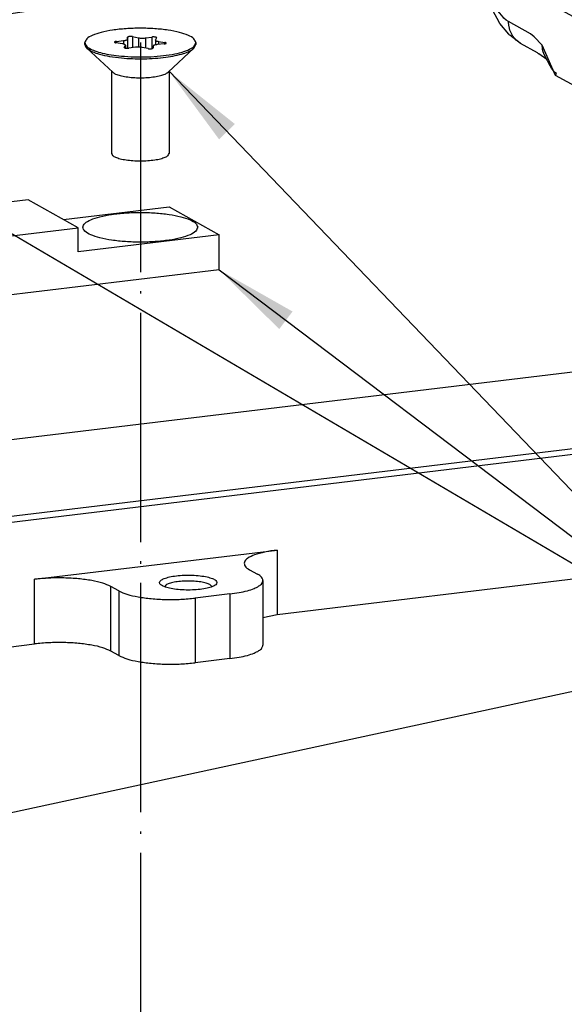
# Model space of a CAD drawing. Header units: inches. Extents: x -399 to 442, y -299 to 295.
# Tile 25 of 134: x -83 to -61, y 104 to 145. Entities that reach past the tile are written whole.
import ezdxf

# ---------------------------------------------------------------- set-up
doc = ezdxf.new("R2010")
doc.units = ezdxf.units.IN
doc.linetypes.add('DOT_CENTER', pattern=[14, 12, -1, 0, -1])
doc.layers.add('1', color=7, linetype='Continuous')
doc.dimstyles.get("Standard").update_dxf_attribs({"dimtxt": 0.18, "dimasz": 0.18, "dimexe": 0.18, "dimexo": 0.0625, "dimgap": 0.09, "dimtad": 0, "dimtih": 1, "dimtoh": 1, "dimdec": 4, "dimzin": 0, "dimdsep": 46, "dimtxsty": 'Standard', "dimcen": 0.09, "dimadec": 0, "dimazin": 0, "dimtfac": 1, "dimtdec": 4, "dimtofl": 0, "dimtmove": 0, "dimatfit": 3, "dimfxl": 1, "dimtolj": 1, "dimtzin": 0, "dimarcsym": 0})

# ---------------------------------------------------------------- blocks, each defined once
blk = doc.blocks.new('N2390-20310_plate__71', base_point=(-318.006, 84.092))
at = {"color": 7, "linetype": 'Continuous'}
for p, q in [((-140.455, 155.305), (-73.139, 163.429)), ((-112.644, 154.663), (-66.316, 160.254)), ((-112.613, 154.354), (-66.21, 159.954)), ((-90.862, 150.459), (-57.338, 154.505)), ((-103.55, 152.309), (-90.862, 153.84)), ((-92.313, 152.808), (-91.89, 152.573)), ((-99.141, 151.698), (-99.563, 151.933)), ((-96.69, 152.005), (-96.739, 151.924)), ((-94.284, 151.927), (-94.383, 152.031)), ((-91.609, 152.245), (-91.609, 148.865)), ((-93.341, 151.542), (-95.154, 151.323)), ((-91.609, 150.317), (-90.862, 150.459)), ((-104.91, 148.764), (-103.55, 148.928)), ((-99.141, 148.318), (-99.563, 148.552)), ((-93.341, 148.161), (-95.154, 147.942))]:
    blk.add_line(p, q, dxfattribs=at)
at = {"color": 1, "linetype": 'Continuous'}
for p, q in [((-90.862, 153.84), (-90.862, 150.459)), ((-103.55, 148.928), (-103.55, 152.309)), ((-99.563, 148.552), (-99.563, 151.933)), ((-99.141, 151.698), (-99.141, 148.318)), ((-93.341, 151.542), (-93.341, 148.161)), ((-95.154, 151.323), (-95.154, 147.942))]:
    blk.add_line(p, q, dxfattribs=at)
at = {"color": 7, "linetype": 'Continuous'}
for points, knots in [([(-90.862, 153.84), (-91.083, 153.809), (-91.485, 153.752), (-92.013, 153.608), (-92.374, 153.448), (-92.62, 153.237), (-92.559, 152.947), (-92.405, 152.86), (-92.313, 152.808)], [0, 0, 0, 0, 0.669426, 1.21922, 1.623071, 1.883635, 2.088999, 2.39368, 2.39368, 2.39368, 2.39368]), ([(-94.016, 152.136), (-94.033, 152.175), (-94.078, 152.279), (-94.285, 152.36), (-94.553, 152.442), (-94.908, 152.496), (-95.307, 152.526), (-95.724, 152.526), (-96.124, 152.496), (-96.476, 152.442), (-96.752, 152.36), (-96.94, 152.279), (-97.044, 152.136), (-96.94, 151.993), (-96.752, 151.911), (-96.476, 151.83), (-96.124, 151.776), (-95.724, 151.746), (-95.307, 151.746), (-94.908, 151.776), (-94.553, 151.83), (-94.285, 151.911), (-94.078, 151.993), (-94.033, 152.097), (-94.016, 152.136)], [0, 0, 0, 0, 0.125121, 0.328982, 0.620777, 0.98488, 1.395712, 1.822656, 2.233487, 2.597591, 2.889385, 3.093247, 3.218367, 3.343487, 3.54735, 3.839144, 4.203247, 4.614079, 5.041023, 5.451855, 5.815957, 6.107753, 6.311614, 6.436735, 6.436735, 6.436735, 6.436735]), ([(-91.609, 152.245), (-91.628, 152.305), (-91.674, 152.452), (-91.81, 152.528), (-91.89, 152.573)], [0, 0, 0, 0, 0.1824828, 0.446517, 0.446517, 0.446517, 0.446517]), ([(-99.563, 151.933), (-99.702, 151.994), (-100.022, 152.136), (-100.596, 152.254), (-101.277, 152.346), (-102.026, 152.386), (-102.793, 152.382), (-103.301, 152.333), (-103.55, 152.309)], [0, 0, 0, 0, 0.454191, 1.047611, 1.748557, 2.514407, 3.296869, 4.046262, 4.046262, 4.046262, 4.046262]), ([(-94.383, 152.031), (-94.449, 152.06), (-94.605, 152.127), (-94.884, 152.177), (-95.213, 152.213), (-95.569, 152.222), (-95.92, 152.206), (-96.236, 152.162), (-96.496, 152.107), (-96.633, 152.035), (-96.69, 152.005)], [0, 0, 0, 0, 0.217105, 0.505829, 0.845959, 1.210949, 1.571561, 1.89902, 2.168226, 2.361834, 2.361834, 2.361834, 2.361834]), ([(-93.341, 151.542), (-93.178, 151.564), (-92.871, 151.606), (-92.449, 151.701), (-92.099, 151.811), (-91.842, 151.937), (-91.654, 152.072), (-91.623, 152.194), (-91.609, 152.245)], [0, 0, 0, 0, 0.494039, 0.930703, 1.297466, 1.586483, 1.798441, 1.953864, 1.953864, 1.953864, 1.953864]), ([(-99.141, 151.698), (-99.002, 151.637), (-98.682, 151.495), (-98.108, 151.377), (-97.428, 151.285), (-96.678, 151.245), (-95.911, 151.25), (-95.403, 151.299), (-95.154, 151.323)], [0, 0, 0, 0, 0.454191, 1.047611, 1.748557, 2.514407, 3.296869, 4.046262, 4.046262, 4.046262, 4.046262]), ([(-99.563, 148.552), (-99.702, 148.614), (-100.022, 148.755), (-100.596, 148.874), (-101.277, 148.966), (-102.026, 149.005), (-102.793, 149.001), (-103.301, 148.952), (-103.55, 148.928)], [0, 0, 0, 0, 0.454191, 1.047611, 1.748557, 2.514407, 3.296869, 4.046262, 4.046262, 4.046262, 4.046262]), ([(-93.341, 148.161), (-93.178, 148.183), (-92.871, 148.225), (-92.449, 148.32), (-92.099, 148.43), (-91.842, 148.557), (-91.654, 148.692), (-91.623, 148.813), (-91.609, 148.865)], [0, 0, 0, 0, 0.494039, 0.930703, 1.297466, 1.586483, 1.798441, 1.953864, 1.953864, 1.953864, 1.953864]), ([(-99.141, 148.318), (-99.002, 148.256), (-98.682, 148.115), (-98.108, 147.996), (-97.428, 147.904), (-96.678, 147.865), (-95.911, 147.869), (-95.403, 147.918), (-95.154, 147.942)], [0, 0, 0, 0, 0.454191, 1.047611, 1.748557, 2.514407, 3.296869, 4.046262, 4.046262, 4.046262, 4.046262])]:
    blk.add_open_spline(points, degree=3, knots=knots, dxfattribs=at)
blk = doc.blocks.new('N2390-20310__72', base_point=(-318.006, 84.092))
blk.add_blockref('N2390-20310_plate__71', (-318.006, 84.092))
blk = doc.blocks.new('N2390-60310__73', base_point=(-318.006, 84.092))
blk.add_blockref('N2390-20310__72', (-318.006, 84.092))
blk = doc.blocks.new('0515-1946_4__74', base_point=(-100.922, 174.191))
at = {"color": 7, "linetype": 'Continuous'}
for p, q in [((-100.922, 180.278), (-100.922, 180.375)), ((-98.962, 180.313), (-99.299, 180.366)), ((-99.274, 180.441), (-98.906, 180.478)), ((-98.869, 180.127), (-98.81, 180.228)), ((-98.806, 180.241), (-98.81, 180.228)), ((-98.806, 180.241), (-98.806, 180.088)), ((-98.699, 180.555), (-98.69, 180.657)), ((-98.426, 180.689), (-98.118, 180.625)), ((-97.759, 180.617), (-97.413, 180.666)), ((-97.237, 180.509), (-97.234, 180.522)), ((-97.237, 180.509), (-97.237, 180.254)), ((-97.174, 180.622), (-97.234, 180.522)), ((-96.77, 180.309), (-97.137, 180.272)), ((-97.081, 180.437), (-96.744, 180.384)), ((-95.228, 180.077), (-95.122, 180.278)), ((-95.122, 180.375), (-95.122, 180.278)), ((-100.816, 180.077), (-99.467, 178.822)), ((-98.284, 180.133), (-98.63, 180.084)), ((-97.617, 180.061), (-97.925, 180.125)), ((-97.344, 180.195), (-97.353, 180.093)), ((-95.228, 180.077), (-96.576, 178.822)), ((-99.522, 178.873), (-99.522, 174.579)), ((-96.522, 178.873), (-96.522, 174.579))]:
    blk.add_line(p, q, dxfattribs=at)
at = {"color": 1, "linetype": 'Continuous'}
for p, q in [((-99.274, 180.441), (-99.274, 180.362)), ((-98.906, 180.478), (-98.906, 180.301)), ((-98.81, 180.228), (-98.81, 180.089)), ((-98.699, 180.555), (-98.699, 180.079)), ((-98.69, 180.657), (-98.69, 180.08)), ((-98.426, 180.689), (-98.426, 180.113)), ((-98.118, 180.625), (-98.118, 180.142)), ((-97.759, 180.617), (-97.759, 180.091)), ((-97.413, 180.666), (-97.413, 180.062)), ((-97.081, 180.437), (-97.081, 180.277)), ((-96.744, 180.384), (-96.744, 180.313)), ((-98.869, 180.127), (-98.869, 180.117))]:
    blk.add_line(p, q, dxfattribs=at)
at = {"color": 7, "linetype": 'Continuous'}
for points, knots in [([(-95.122, 180.375), (-95.149, 180.445), (-95.219, 180.623), (-95.56, 180.778), (-96.005, 180.928), (-96.602, 181.038), (-97.286, 181.11), (-98.022, 181.134), (-98.757, 181.11), (-99.442, 181.038), (-100.038, 180.928), (-100.484, 180.778), (-100.824, 180.623), (-100.894, 180.445), (-100.922, 180.375)], [0, 0, 0, 0, 0.217953, 0.559572, 1.04595, 1.658292, 2.361727, 3.112739, 3.863751, 4.567183, 5.17952, 5.665892, 6.007505, 6.225454, 6.225454, 6.225454, 6.225454]), ([(-100.922, 180.375), (-100.906, 180.321), (-100.869, 180.192), (-100.659, 180.055), (-100.375, 179.927), (-99.988, 179.817), (-99.526, 179.726), (-99.191, 179.689), (-99.013, 179.67)], [0, 0, 0, 0, 0.163177, 0.392513, 0.709188, 1.111544, 1.588347, 2.123069, 2.123069, 2.123069, 2.123069]), ([(-100.922, 180.278), (-100.916, 180.243), (-100.902, 180.165), (-100.846, 180.108), (-100.816, 180.077)], [0, 0, 0, 0, 0.1049252, 0.2323251, 0.2323251, 0.2323251, 0.2323251]), ([(-99.274, 180.441), (-99.291, 180.439), (-99.321, 180.435), (-99.354, 180.425), (-99.381, 180.409), (-99.369, 180.384), (-99.338, 180.375), (-99.314, 180.369), (-99.299, 180.366)], [0, 0, 0, 0, 0.0515041, 0.0895112, 0.1114899, 0.1279974, 0.1583825, 0.2041429, 0.2041429, 0.2041429, 0.2041429]), ([(-99.013, 179.67), (-98.788, 179.653), (-98.332, 179.619), (-97.65, 179.624), (-96.988, 179.666), (-96.387, 179.747), (-95.871, 179.859), (-95.489, 180.002), (-95.2, 180.152), (-95.144, 180.311), (-95.122, 180.375)], [0, 0, 0, 0, 0.677375, 1.371617, 2.045638, 2.66377, 3.194464, 3.613578, 3.91038, 4.107189, 4.107189, 4.107189, 4.107189]), ([(-98.806, 180.241), (-98.809, 180.249), (-98.816, 180.268), (-98.853, 180.285), (-98.901, 180.302), (-98.94, 180.309), (-98.962, 180.313)], [0, 0, 0, 0, 0.023814, 0.0607726, 0.1132947, 0.1795342, 0.1795342, 0.1795342, 0.1795342]), ([(-98.906, 180.478), (-98.878, 180.482), (-98.828, 180.488), (-98.765, 180.505), (-98.717, 180.523), (-98.704, 180.546), (-98.699, 180.555)], [0, 0, 0, 0, 0.0836208, 0.1515084, 0.1995008, 0.22866, 0.22866, 0.22866, 0.22866]), ([(-98.426, 180.689), (-98.444, 180.692), (-98.481, 180.697), (-98.538, 180.699), (-98.594, 180.696), (-98.64, 180.686), (-98.676, 180.678), (-98.686, 180.662), (-98.69, 180.657)], [0, 0, 0, 0, 0.0533674, 0.1128824, 0.1710442, 0.2205812, 0.2558285, 0.2754143, 0.2754143, 0.2754143, 0.2754143]), ([(-98.118, 180.625), (-98.091, 180.62), (-98.033, 180.61), (-97.942, 180.606), (-97.85, 180.607), (-97.789, 180.613), (-97.759, 180.617)], [0, 0, 0, 0, 0.0832192, 0.1760624, 0.2711723, 0.3609524, 0.3609524, 0.3609524, 0.3609524]), ([(-97.174, 180.622), (-97.174, 180.628), (-97.174, 180.644), (-97.206, 180.655), (-97.244, 180.665), (-97.298, 180.671), (-97.355, 180.672), (-97.394, 180.668), (-97.413, 180.666)], [0, 0, 0, 0, 0.0156288, 0.0431686, 0.0865178, 0.1414596, 0.2012876, 0.2584487, 0.2584487, 0.2584487, 0.2584487]), ([(-97.137, 180.272), (-97.165, 180.268), (-97.215, 180.262), (-97.278, 180.244), (-97.327, 180.227), (-97.339, 180.204), (-97.344, 180.195)], [0, 0, 0, 0, 0.0836208, 0.1515084, 0.1995008, 0.22866, 0.22866, 0.22866, 0.22866]), ([(-97.237, 180.509), (-97.234, 180.501), (-97.227, 180.482), (-97.19, 180.465), (-97.142, 180.448), (-97.103, 180.441), (-97.081, 180.437)], [0, 0, 0, 0, 0.0238142, 0.0607729, 0.1132939, 0.1795312, 0.1795312, 0.1795312, 0.1795312]), ([(-96.77, 180.309), (-96.752, 180.311), (-96.722, 180.315), (-96.689, 180.325), (-96.662, 180.341), (-96.674, 180.366), (-96.705, 180.375), (-96.729, 180.381), (-96.744, 180.384)], [0, 0, 0, 0, 0.0515041, 0.0895112, 0.1114899, 0.1279974, 0.1583825, 0.2041429, 0.2041429, 0.2041429, 0.2041429]), ([(-100.816, 180.077), (-100.73, 180.018), (-100.527, 179.878), (-100.116, 179.753), (-99.602, 179.638), (-99.219, 179.596), (-99.013, 179.573)], [0, 0, 0, 0, 0.308897, 0.737547, 1.27348, 1.892294, 1.892294, 1.892294, 1.892294]), ([(-99.013, 179.573), (-98.821, 179.558), (-98.43, 179.528), (-97.841, 179.524), (-97.26, 179.549), (-96.711, 179.603), (-96.216, 179.684), (-95.799, 179.791), (-95.465, 179.906), (-95.299, 180.026), (-95.228, 180.077)], [0, 0, 0, 0, 0.579814, 1.175927, 1.764826, 2.323369, 2.830011, 3.266143, 3.617822, 3.879028, 3.879028, 3.879028, 3.879028]), ([(-98.869, 180.127), (-98.869, 180.122), (-98.869, 180.106), (-98.837, 180.095), (-98.799, 180.085), (-98.745, 180.079), (-98.688, 180.078), (-98.649, 180.082), (-98.63, 180.084)], [0, 0, 0, 0, 0.0156288, 0.0431686, 0.0865178, 0.1414596, 0.2012876, 0.2584487, 0.2584487, 0.2584487, 0.2584487]), ([(-97.925, 180.125), (-97.952, 180.13), (-98.01, 180.14), (-98.101, 180.144), (-98.193, 180.143), (-98.255, 180.137), (-98.284, 180.133)], [0, 0, 0, 0, 0.0832192, 0.1760624, 0.2711723, 0.3609524, 0.3609524, 0.3609524, 0.3609524]), ([(-97.617, 180.061), (-97.6, 180.058), (-97.562, 180.052), (-97.505, 180.051), (-97.449, 180.054), (-97.403, 180.064), (-97.367, 180.072), (-97.357, 180.088), (-97.353, 180.093)], [0, 0, 0, 0, 0.0533674, 0.1128824, 0.1710442, 0.2205812, 0.2558285, 0.2754143, 0.2754143, 0.2754143, 0.2754143]), ([(-99.467, 178.822), (-99.417, 178.789), (-99.298, 178.709), (-99.056, 178.641), (-98.753, 178.582), (-98.399, 178.546), (-98.022, 178.534), (-97.644, 178.546), (-97.291, 178.582), (-96.988, 178.641), (-96.745, 178.708), (-96.626, 178.789), (-96.576, 178.822)], [0, 0, 0, 0, 0.177848, 0.429411, 0.744879, 1.106495, 1.4922, 1.877906, 2.239527, 2.555003, 2.806575, 2.984433, 2.984433, 2.984433, 2.984433]), ([(-99.522, 174.579), (-99.507, 174.543), (-99.471, 174.451), (-99.295, 174.371), (-99.064, 174.293), (-98.756, 174.236), (-98.402, 174.199), (-98.022, 174.187), (-97.641, 174.199), (-97.287, 174.236), (-96.979, 174.293), (-96.748, 174.371), (-96.572, 174.451), (-96.536, 174.543), (-96.522, 174.579)], [0, 0, 0, 0, 0.112732, 0.289427, 0.540998, 0.857723, 1.221567, 1.61002, 1.998475, 2.362321, 2.67905, 2.930626, 3.107327, 3.220062, 3.220062, 3.220062, 3.220062])]:
    blk.add_open_spline(points, degree=3, knots=knots, dxfattribs=at)
at = {"layer": '1', "color": 1, "linetype": 'DOT_CENTER'}
blk.add_line((-98.022, 180.373), (-98.022, -67.771), dxfattribs=at)
blk = doc.blocks.new('N2390-20311_2__76', base_point=(-114.884, 166.276))
at = {"color": 7, "linetype": 'Continuous'}
for p, q in [((-103.89, 172.148), (-107.516, 171.711)), ((-101.27, 170.694), (-103.89, 172.148)), ((-107.516, 170.455), (-107.516, 171.711)), ((-107.516, 171.711), (-104.895, 170.257)), ((-102.032, 171.117), (-96.522, 171.782)), ((-96.522, 171.782), (-93.902, 170.328)), ((-114.884, 169.566), (-107.516, 170.455)), ((-107.516, 170.455), (-104.895, 169.001)), ((-104.895, 170.257), (-101.27, 170.694)), ((-101.27, 169.438), (-101.27, 170.694)), ((-104.895, 169.001), (-104.895, 170.257)), ((-93.902, 170.328), (-101.27, 169.438)), ((-93.902, 168.492), (-93.902, 170.328)), ((-114.884, 167.731), (-114.884, 169.566)), ((-112.264, 168.112), (-114.884, 169.566)), ((-104.895, 169.001), (-112.264, 168.112)), ((-93.902, 168.492), (-112.264, 166.276)), ((-112.264, 166.276), (-112.264, 168.112)), ((-112.264, 166.276), (-114.884, 167.731))]:
    blk.add_line(p, q, dxfattribs=at)
for points in [[(-95.022, 170.716), (-95.05, 170.788), (-95.122, 170.973), (-95.475, 171.132), (-95.936, 171.288), (-96.553, 171.402), (-97.261, 171.476), (-98.022, 171.501), (-98.782, 171.476), (-99.492, 171.402), (-100.104, 171.288), (-100.578, 171.132), (-100.9, 170.973), (-101.069, 170.716), (-100.9, 170.459), (-100.578, 170.299), (-100.104, 170.143), (-99.492, 170.03), (-98.782, 169.956), (-98.022, 169.931), (-97.261, 169.956), (-96.553, 170.03), (-95.936, 170.143), (-95.475, 170.299), (-95.122, 170.459), (-95.05, 170.644), (-95.022, 170.716)], [(-107.764, 169.178), (-107.792, 169.25), (-107.865, 169.435), (-108.217, 169.594), (-108.679, 169.75), (-109.295, 169.864), (-110.003, 169.938), (-110.764, 169.963), (-111.525, 169.938), (-112.234, 169.864), (-112.846, 169.75), (-113.321, 169.594), (-113.643, 169.435), (-113.812, 169.178), (-113.643, 168.921), (-113.321, 168.761), (-112.846, 168.605), (-112.234, 168.492), (-111.525, 168.418), (-110.764, 168.393), (-110.003, 168.418), (-109.295, 168.492), (-108.679, 168.605), (-108.217, 168.761), (-107.865, 168.921), (-107.792, 169.106), (-107.764, 169.178)]]:
    blk.add_open_spline(points, degree=3, knots=[0, 0, 0, 0, 0.225467, 0.578863, 1.08201, 1.715464, 2.443153, 3.220061, 3.996968, 4.724657, 5.358112, 5.861258, 6.214655, 6.440122, 6.665588, 7.018985, 7.522131, 8.155586, 8.883275, 9.660182, 10.43709, 11.164779, 11.798233, 12.30138, 12.654776, 12.880243, 12.880243, 12.880243, 12.880243], dxfattribs=at)
blk = doc.blocks.new('N2390-20306_4__94', base_point=(-85.879, 176.787))
at = {"color": 7, "linetype": 'Continuous'}
for p, q in [((-80.139, 217.523), (-82.812, 217.2)), ((-79.6, 217.402), (-79.008, 217.074)), ((-82.838, 217.194), (-82.812, 217.2)), ((-81.682, 216.751), (-82.273, 217.079)), ((-79.008, 217.074), (-81.682, 216.751)), ((-77.698, 213.352), (-79.008, 217.074)), ((-81.682, 216.751), (-80.371, 213.03)), ((-77.698, 213.352), (-80.371, 213.03)), ((-77.698, 210.744), (-77.698, 213.352)), ((-80.371, 213.03), (-80.371, 210.422)), ((-77.698, 210.858), (-75.669, 211.103)), ((-77.698, 210.744), (-75.772, 210.977)), ((-75.772, 210.977), (-75.627, 211.08)), ((-75.772, 210.977), (-75.772, 202.428)), ((-75.627, 211.08), (-75.669, 211.103)), ((-75.627, 202.531), (-75.627, 211.08)), ((-82.95, 209.884), (-82.738, 210.25)), ((-82.738, 210.25), (-80.541, 210.515)), ((-82.696, 210.227), (-82.738, 210.25)), ((-82.297, 210.189), (-82.696, 210.227)), ((-82.696, 201.678), (-82.696, 210.227)), ((-82.297, 210.189), (-80.371, 210.422)), ((-82.297, 201.641), (-82.297, 210.189)), ((-80.541, 210.515), (-80.371, 210.422)), ((-82.95, 207.759), (-82.95, 209.884)), ((-84.175, 207.993), (-84.175, 208.208)), ((-85.879, 207.54), (-85.879, 206.274)), ((-85.013, 207.892), (-84.175, 207.993)), ((-84.175, 207.993), (-82.988, 207.334)), ((-85.739, 207.376), (-83.795, 206.297)), ((-85.876, 206.251), (-85.879, 206.274)), ((-85.844, 206.039), (-85.876, 206.251)), ((-85.787, 205.698), (-85.844, 206.039)), ((-85.608, 203.519), (-85.787, 205.698)), ((-84.937, 200.909), (-85.608, 203.519)), ((-84.285, 199.569), (-84.937, 200.909)), ((-83.871, 198.742), (-84.285, 199.569)), ((-74.78, 199.473), (-74.896, 199.627)), ((-74.345, 199.147), (-74.095, 198.907)), ((-82.581, 197.353), (-83.871, 198.742)), ((-82.416, 197.208), (-82.581, 197.353)), ((-82.431, 197.203), (-82.377, 197.169)), ((-82.377, 197.169), (-82.416, 197.208)), ((-81.915, 196.913), (-82.377, 197.169)), ((-81.831, 196.868), (-81.915, 196.913)), ((-81.32, 196.582), (-81.831, 196.868)), ((-81.346, 196.594), (-81.289, 196.537)), ((-81.308, 196.573), (-81.346, 196.594)), ((-81.288, 196.564), (-81.308, 196.573)), ((-81.289, 196.537), (-81.151, 196.415)), ((-81.151, 196.415), (-80.913, 195.902)), ((-80.913, 195.902), (-80.773, 195.594)), ((-80.773, 195.594), (-80.482, 194.39)), ((-80.482, 194.39), (-80.384, 193.24)), ((-72.462, 193.69), (-72.474, 194.13)), ((-72.61, 193.681), (-72.62, 194.065)), ((-80.384, 193.24), (-80.383, 193.06)), ((-80.383, 193.06), (-80.379, 192.317)), ((-79.526, 186.724), (-79.526, 192.675)), ((-79.128, 186.687), (-79.128, 192.637)), ((-80.379, 192.317), (-80.383, 191.529)), ((-80.383, 191.529), (-80.38, 190.615)), ((-80.38, 190.615), (-80.379, 190.544)), ((-80.379, 190.544), (-80.37, 190.124)), ((-80.37, 190.124), (-80.37, 187.056)), ((-80.37, 187.056), (-80.379, 186.846)), ((-80.38, 186.779), (-80.383, 185.815)), ((-80.379, 186.846), (-80.38, 186.779)), ((-80.376, 185.883), (-80.383, 185.815)), ((-80.374, 185.672), (-80.383, 185.815)), ((-80.383, 185.815), (-80.38, 185.806)), ((-80.368, 185.605), (-80.374, 185.672)), ((-80.347, 185.04), (-80.368, 185.605)), ((-80.248, 184.24), (-80.347, 185.04)), ((-80.085, 183.458), (-80.248, 184.24)), ((-71.019, 184.181), (-66.263, 181.541)), ((-79.86, 182.713), (-80.085, 183.458)), ((-72.934, 180.361), (-78.343, 183.363)), ((-72.788, 180.753), (-78.071, 183.686)), ((-74.914, 182.735), (-74.743, 182.857)), ((-74.743, 182.857), (-74.628, 182.915)), ((-74.628, 182.915), (-74.569, 182.94)), ((-74.569, 182.94), (-74.347, 183.021)), ((-74.347, 183.021), (-74.2, 183.064)), ((-74.2, 183.064), (-74.001, 183.114)), ((-74.001, 183.114), (-73.762, 183.163)), ((-73.762, 183.163), (-73.66, 183.181)), ((-73.66, 183.181), (-73.287, 183.235)), ((-69.131, 182.766), (-69.3, 182.859)), ((-79.575, 182.017), (-79.86, 182.713)), ((-75.019, 182.543), (-74.989, 182.642)), ((-75.014, 182.486), (-75.019, 182.543)), ((-74.985, 182.414), (-75.014, 182.486)), ((-74.989, 182.642), (-74.97, 182.672)), ((-74.924, 182.337), (-74.985, 182.414)), ((-74.97, 182.672), (-74.914, 182.735)), ((-74.891, 182.306), (-74.924, 182.337)), ((-74.738, 182.203), (-74.891, 182.306)), ((-79.367, 181.633), (-79.575, 182.017)), ((-74.738, 182.203), (-74.569, 182.109)), ((-74.362, 182.013), (-74.569, 182.109)), ((-74.292, 181.986), (-74.362, 182.013)), ((-74.102, 181.924), (-74.292, 181.986)), ((-73.91, 181.873), (-74.102, 181.924)), ((-73.743, 181.835), (-73.91, 181.873)), ((-73.431, 181.778), (-73.743, 181.835)), ((-73.331, 181.762), (-73.431, 181.778)), ((-79.217, 181.38), (-79.367, 181.633)), ((-78.759, 180.808), (-79.217, 181.38)), ((-73.108, 181.733), (-73.331, 181.762)), ((-72.637, 181.688), (-73.108, 181.733)), ((-66.263, 181.541), (-72.788, 180.753)), ((-72.393, 181.674), (-72.637, 181.688)), ((-72.277, 181.669), (-72.393, 181.674)), ((-71.897, 181.661), (-72.277, 181.669)), ((-71.675, 181.662), (-71.897, 181.661)), ((-71.399, 181.67), (-71.675, 181.662)), ((-71.1, 181.686), (-71.399, 181.67)), ((-70.981, 181.694), (-71.1, 181.686)), ((-70.582, 181.734), (-70.981, 181.694)), ((-70.832, 181.302), (-70.833, 181.301)), ((-69.317, 181.299), (-69.336, 181.319)), ((-66.263, 181.541), (-65.864, 181.214)), ((-78.733, 180.785), (-78.759, 180.808)), ((-78.706, 180.76), (-78.733, 180.785)), ((-78.169, 180.349), (-78.706, 180.76)), ((-65.864, 181.214), (-72.934, 180.361)), ((-72.934, 180.361), (-72.788, 180.753)), ((-65.864, 177.64), (-65.864, 181.214)), ((-78.15, 180.334), (-78.368, 180.496)), ((-78.15, 180.334), (-78.169, 180.349)), ((-77.248, 179.836), (-78.15, 180.334)), ((-78.118, 180.316), (-78.15, 180.334)), ((-76.996, 180.065), (-77.008, 180.236)), ((-72.934, 176.787), (-72.934, 180.361)), ((-77.197, 179.795), (-77.248, 179.836)), ((-77.181, 179.783), (-77.197, 179.795)), ((-76.767, 179.495), (-77.181, 179.783)), ((-76.989, 180.022), (-76.996, 180.065)), ((-76.958, 179.893), (-76.989, 180.022)), ((-76.929, 179.808), (-76.958, 179.893)), ((-76.85, 179.646), (-76.929, 179.808)), ((-76.588, 179.168), (-76.85, 179.646)), ((-76.522, 179.045), (-76.588, 179.168)), ((-76.423, 178.891), (-76.522, 179.045)), ((-76.362, 178.822), (-76.423, 178.891)), ((-76.313, 178.79), (-76.362, 178.822)), ((-76.315, 178.663), (-76.266, 178.78)), ((-76.266, 178.78), (-76.313, 178.79)), ((-72.934, 176.787), (-76.315, 178.663)), ((-72.934, 176.787), (-65.864, 177.64))]:
    blk.add_line(p, q, dxfattribs=at)
at = {"color": 1, "linetype": 'Continuous'}
for p, q in [((-82.273, 217.079), (-79.6, 217.402)), ((-85.739, 206.11), (-85.739, 207.376)), ((-85.868, 206.227), (-85.739, 206.11)), ((-83.387, 206.346), (-83.795, 206.297)), ((-82.297, 201.641), (-75.772, 202.428)), ((-75.772, 202.428), (-75.627, 202.531)), ((-82.297, 201.641), (-82.696, 201.678)), ((-74.715, 199.427), (-81.241, 198.639)), ((-82.992, 198.307), (-81.935, 197.721)), ((-81.241, 198.639), (-81.513, 198.317)), ((-82.969, 198.046), (-82.896, 197.785)), ((-82.896, 197.785), (-82.852, 197.685)), ((-82.852, 197.685), (-82.77, 197.54)), ((-82.77, 197.54), (-82.704, 197.45)), ((-82.704, 197.45), (-82.595, 197.332)), ((-82.595, 197.332), (-82.508, 197.257)), ((-82.508, 197.257), (-82.431, 197.203)), ((-81.698, 197.551), (-81.935, 197.721)), ((-81.935, 197.721), (-81.919, 197.498)), ((-81.919, 197.498), (-81.913, 197.46)), ((-81.913, 197.46), (-81.866, 197.274)), ((-81.866, 197.274), (-81.84, 197.199)), ((-81.465, 197.308), (-81.698, 197.551)), ((-81.349, 197.156), (-81.465, 197.308)), ((-81.84, 197.199), (-81.734, 196.987)), ((-81.734, 196.987), (-81.714, 196.955)), ((-81.714, 196.955), (-81.537, 196.744)), ((-81.287, 197.065), (-81.349, 197.156)), ((-81.236, 196.987), (-81.287, 197.065)), ((-81.127, 196.802), (-81.236, 196.987)), ((-80.922, 196.387), (-81.127, 196.802)), ((-80.738, 195.92), (-80.922, 196.387)), ((-80.58, 195.414), (-80.738, 195.92)), ((-80.449, 194.871), (-80.58, 195.414)), ((-80.394, 194.591), (-80.449, 194.871)), ((-80.373, 194.468), (-80.394, 194.591)), ((-80.348, 194.306), (-80.373, 194.468)), ((-80.281, 193.734), (-80.348, 194.306)), ((-80.254, 193.324), (-80.281, 193.734)), ((-80.245, 192.919), (-80.254, 193.324)), ((-74.365, 193.212), (-79.128, 192.637)), ((-80.383, 193.06), (-80.375, 193.038)), ((-80.375, 193.038), (-80.338, 192.985)), ((-80.338, 192.985), (-80.327, 192.975)), ((-80.327, 192.975), (-80.245, 192.919)), ((-80.245, 192.919), (-80.245, 192.153)), ((-79.526, 192.675), (-79.128, 192.637)), ((-80.245, 192.153), (-80.245, 191.388)), ((-80.383, 191.529), (-80.376, 191.596)), ((-80.374, 191.505), (-80.383, 191.529)), ((-80.338, 191.455), (-80.374, 191.505)), ((-80.327, 191.445), (-80.338, 191.455)), ((-80.245, 191.388), (-80.327, 191.445)), ((-80.245, 191.388), (-80.245, 190.984)), ((-80.245, 190.984), (-80.245, 185.674)), ((-73.414, 187.376), (-79.128, 186.687)), ((-79.526, 186.724), (-79.128, 186.687)), ((-80.38, 185.806), (-80.375, 185.793)), ((-80.375, 185.793), (-80.327, 185.731)), ((-80.327, 185.731), (-80.245, 185.674)), ((-80.24, 185.388), (-80.245, 185.674)), ((-80.224, 185.098), (-80.24, 185.388)), ((-80.216, 184.999), (-80.224, 185.098)), ((-80.169, 184.562), (-80.216, 184.999)), ((-80.132, 184.319), (-80.169, 184.562)), ((-80.08, 184.032), (-80.132, 184.319)), ((-79.996, 183.659), (-80.08, 184.032)), ((-73.076, 184.288), (-78.071, 183.686)), ((-79.96, 183.523), (-79.996, 183.659)), ((-79.812, 183.044), (-79.96, 183.523)), ((-78.071, 183.686), (-78.343, 183.363)), ((-79.639, 182.608), (-79.812, 183.044)), ((-73.287, 183.235), (-73.287, 181.786)), ((-69.3, 182.859), (-69.3, 182.031)), ((-79.588, 182.499), (-79.639, 182.608)), ((-79.444, 182.226), (-79.588, 182.499)), ((-69.131, 182.113), (-69.131, 182.766)), ((-79.332, 182.044), (-79.444, 182.226)), ((-79.234, 181.907), (-79.332, 182.044)), ((-79.054, 181.698), (-79.234, 181.907)), ((-73.287, 181.786), (-73.287, 181.756)), ((-79.013, 181.658), (-79.054, 181.698)), ((-78.89, 181.553), (-79.013, 181.658)), ((-78.766, 181.473), (-78.89, 181.553)), ((-78.749, 181.25), (-78.766, 181.473)), ((-77.615, 180.834), (-78.766, 181.473)), ((-78.743, 181.212), (-78.749, 181.25)), ((-78.697, 181.026), (-78.743, 181.212)), ((-78.682, 180.983), (-78.697, 181.026)), ((-78.67, 180.951), (-78.682, 180.983)), ((-78.565, 180.738), (-78.67, 180.951)), ((-78.544, 180.706), (-78.565, 180.738)), ((-77.423, 180.679), (-77.615, 180.834)), ((-78.368, 180.496), (-78.544, 180.706)), ((-77.008, 180.236), (-77.423, 180.679)), ((-76.315, 178.663), (-77.008, 180.236))]:
    blk.add_line(p, q, dxfattribs=at)
at = {"color": 7, "linetype": 'Continuous'}
for points, knots in [([(-79.6, 217.402), (-79.689, 217.445), (-79.859, 217.528), (-80.048, 217.525), (-80.139, 217.523)], [0, 0, 0, 0, 0.292438, 0.559621, 0.559621, 0.559621, 0.559621]), ([(-82.273, 217.079), (-82.362, 217.123), (-82.533, 217.206), (-82.722, 217.202), (-82.812, 217.2)], [0, 0, 0, 0, 0.2924375, 0.5596201, 0.5596201, 0.5596201, 0.5596201]), ([(-85.013, 207.892), (-85.133, 207.875), (-85.349, 207.845), (-85.614, 207.763), (-85.818, 207.681), (-85.863, 207.579), (-85.879, 207.54)], [0, 0, 0, 0, 0.360116, 0.6484742, 0.8499984, 0.9740685, 0.9740685, 0.9740685, 0.9740685]), ([(-85.879, 207.54), (-85.87, 207.51), (-85.847, 207.437), (-85.779, 207.398), (-85.739, 207.376)], [0, 0, 0, 0, 0.0912425, 0.2232617, 0.2232617, 0.2232617, 0.2232617]), ([(-83.795, 206.297), (-83.722, 206.268), (-83.579, 206.21), (-83.342, 206.317), (-83.172, 206.548), (-83.045, 206.877), (-82.964, 207.293), (-82.955, 207.598), (-82.95, 207.759)], [0, 0, 0, 0, 0.225717, 0.444651, 0.717926, 1.070093, 1.497575, 1.982445, 1.982445, 1.982445, 1.982445]), ([(-85.879, 206.274), (-85.879, 206.266), (-85.878, 206.25), (-85.872, 206.235), (-85.868, 206.227)], [0, 0, 0, 0, 0.02386411, 0.04891923, 0.04891923, 0.04891923, 0.04891923]), ([(-75.772, 202.428), (-75.765, 202.213), (-75.75, 201.781), (-75.643, 201.151), (-75.482, 200.565), (-75.268, 200.067), (-75.03, 199.668), (-74.811, 199.5), (-74.715, 199.427)], [0, 0, 0, 0, 0.645986, 1.295609, 1.912228, 2.462791, 2.922544, 3.282491, 3.282491, 3.282491, 3.282491]), ([(-75.627, 202.531), (-75.622, 202.351), (-75.613, 201.988), (-75.544, 201.448), (-75.437, 200.925), (-75.291, 200.438), (-75.12, 200.001), (-74.968, 199.747), (-74.896, 199.627)], [0, 0, 0, 0, 0.54074, 1.089625, 1.629108, 2.142192, 2.613516, 3.030617, 3.030617, 3.030617, 3.030617]), ([(-82.696, 201.678), (-82.688, 201.437), (-82.672, 200.953), (-82.552, 200.248), (-82.372, 199.591), (-82.132, 199.034), (-81.865, 198.586), (-81.62, 198.399), (-81.513, 198.317)], [0, 0, 0, 0, 0.723504, 1.451082, 2.141695, 2.758326, 3.273249, 3.676389, 3.676389, 3.676389, 3.676389]), ([(-82.297, 201.641), (-82.29, 201.425), (-82.276, 200.993), (-82.168, 200.363), (-82.008, 199.777), (-81.794, 199.28), (-81.556, 198.88), (-81.337, 198.713), (-81.241, 198.639)], [0, 0, 0, 0, 0.645986, 1.295609, 1.912228, 2.462791, 2.922544, 3.282491, 3.282491, 3.282491, 3.282491]), ([(-74.345, 199.147), (-74.405, 199.202), (-74.519, 199.307), (-74.652, 199.388), (-74.715, 199.427)], [0, 0, 0, 0, 0.2430908, 0.4653509, 0.4653509, 0.4653509, 0.4653509]), ([(-72.62, 194.065), (-72.649, 194.414), (-72.705, 195.109), (-72.899, 196.12), (-73.163, 197.066), (-73.497, 197.903), (-73.87, 198.61), (-74.196, 198.979), (-74.345, 199.147)], [0, 0, 0, 0, 1.050033, 2.090126, 3.082381, 3.99227, 4.79175, 5.463602, 5.463602, 5.463602, 5.463602]), ([(-72.474, 194.13), (-72.501, 194.458), (-72.554, 195.111), (-72.736, 196.061), (-72.984, 196.951), (-73.298, 197.737), (-73.649, 198.402), (-73.955, 198.749), (-74.095, 198.907)], [0, 0, 0, 0, 0.987031, 1.964718, 2.897437, 3.752731, 4.504242, 5.135782, 5.135782, 5.135782, 5.135782]), ([(-79.526, 192.675), (-79.534, 192.977), (-79.549, 193.587), (-79.666, 194.493), (-79.845, 195.371), (-80.088, 196.19), (-80.382, 196.919), (-80.721, 197.526), (-81.08, 198.012), (-81.378, 198.222), (-81.513, 198.317)], [0, 0, 0, 0, 0.907668, 1.82901, 2.734568, 3.595814, 4.386964, 5.087098, 5.6831, 6.174585, 6.174585, 6.174585, 6.174585]), ([(-79.128, 192.637), (-79.136, 192.959), (-79.152, 193.608), (-79.276, 194.571), (-79.467, 195.506), (-79.725, 196.376), (-80.038, 197.152), (-80.399, 197.799), (-80.781, 198.315), (-81.098, 198.538), (-81.241, 198.639)], [0, 0, 0, 0, 0.965604, 1.945755, 2.909115, 3.825334, 4.666983, 5.411807, 6.045851, 6.568707, 6.568707, 6.568707, 6.568707]), ([(-79.526, 186.724), (-79.518, 186.483), (-79.502, 185.999), (-79.382, 185.294), (-79.202, 184.637), (-78.962, 184.08), (-78.696, 183.632), (-78.451, 183.445), (-78.343, 183.363)], [0, 0, 0, 0, 0.723504, 1.451082, 2.141695, 2.758326, 3.273249, 3.676389, 3.676389, 3.676389, 3.676389]), ([(-79.128, 186.687), (-79.121, 186.471), (-79.106, 186.039), (-78.999, 185.409), (-78.838, 184.823), (-78.624, 184.326), (-78.386, 183.926), (-78.167, 183.759), (-78.071, 183.686)], [0, 0, 0, 0, 0.645986, 1.295609, 1.912228, 2.462791, 2.922544, 3.282491, 3.282491, 3.282491, 3.282491]), ([(-69.3, 182.859), (-69.439, 182.921), (-69.759, 183.062), (-70.333, 183.181), (-71.014, 183.273), (-71.763, 183.312), (-72.53, 183.308), (-73.038, 183.259), (-73.287, 183.235)], [0, 0, 0, 0, 0.454191, 1.047611, 1.748557, 2.514407, 3.296869, 4.046262, 4.046262, 4.046262, 4.046262]), ([(-70.582, 181.734), (-70.362, 181.765), (-69.96, 181.822), (-69.431, 181.965), (-69.07, 182.126), (-68.825, 182.337), (-68.885, 182.627), (-69.039, 182.714), (-69.131, 182.766)], [0, 0, 0, 0, 0.669426, 1.21922, 1.623071, 1.883635, 2.088999, 2.39368, 2.39368, 2.39368, 2.39368]), ([(-69.1, 181.452), (-69.114, 181.48), (-69.151, 181.556), (-69.311, 181.61), (-69.516, 181.665), (-69.783, 181.697), (-70.075, 181.709), (-70.368, 181.697), (-70.632, 181.665), (-70.845, 181.61), (-70.988, 181.556), (-71.073, 181.452), (-70.988, 181.348), (-70.845, 181.294), (-70.632, 181.239), (-70.368, 181.208), (-70.075, 181.196), (-69.783, 181.208), (-69.516, 181.239), (-69.311, 181.294), (-69.151, 181.348), (-69.114, 181.424), (-69.1, 181.452)], [0, 0, 0, 0, 0.091423, 0.246753, 0.469562, 0.743714, 1.045259, 1.346803, 1.620955, 1.843764, 1.999094, 2.090517, 2.18194, 2.33727, 2.560079, 2.834231, 3.135776, 3.43732, 3.711472, 3.934281, 4.089611, 4.181034, 4.181034, 4.181034, 4.181034]), ([(-69.336, 181.319), (-69.373, 181.34), (-69.465, 181.392), (-69.645, 181.428), (-69.865, 181.456), (-70.108, 181.462), (-70.348, 181.451), (-70.557, 181.418), (-70.724, 181.38), (-70.801, 181.324), (-70.832, 181.302)], [0, 0, 0, 0, 0.128157, 0.314325, 0.543728, 0.794526, 1.04198, 1.26179, 1.433507, 1.545433, 1.545433, 1.545433, 1.545433])]:
    blk.add_open_spline(points, degree=3, knots=knots, dxfattribs=at)
at = {"color": 1, "linetype": 'Continuous'}
for points, knots in [([(-85.739, 206.11), (-85.728, 205.692), (-85.707, 204.848), (-85.546, 203.596), (-85.298, 202.381), (-84.962, 201.249), (-84.555, 200.24), (-84.087, 199.4), (-83.59, 198.729), (-83.178, 198.438), (-82.992, 198.307)], [0, 0, 0, 0, 1.255285, 2.529481, 3.781849, 4.972935, 6.067078, 7.035348, 7.859606, 8.53932, 8.53932, 8.53932, 8.53932]), ([(-82.992, 198.307), (-82.991, 198.263), (-82.989, 198.176), (-82.976, 198.089), (-82.969, 198.046)], [0, 0, 0, 0, 0.1318122, 0.2621425, 0.2621425, 0.2621425, 0.2621425])]:
    blk.add_open_spline(points, degree=3, knots=knots, dxfattribs=at)
blk = doc.blocks.new('N2390-60301__125', base_point=(-230.231, 166.276))
for name, p in [('N2390-20306_4__94', (-85.879, 176.787)), ('0515-1946_4__74', (-100.922, 174.191)), ('N2390-20311_2__76', (-114.884, 166.276))]:
    blk.add_blockref(name, p)
blk = doc.blocks.new('N2494-90111__126', base_point=(-386.375, -319.122))
for name, p in [('N2390-60301__125', (-230.231, 166.276)), ('N2390-60310__73', (-318.006, 84.092))]:
    blk.add_blockref(name, p)
blk = doc.blocks.new('gen1', base_point=(-147.5, 38.75))
at = {"layer": '1', "color": 3}
for points in [[(-93.077, 176.115), (-93.908, 175.318), (-96.522, 178.873)], [(-90.065, 166.313), (-90.76, 165.394), (-93.902, 168.492)]]:
    blk.add_solid(points, dxfattribs=at)
blk.add_blockref('N2494-90111__126', (-386.375, -319.122))
at = {"layer": '1', "color": 3, "linetype": 'Continuous', "has_arrowhead": 0}
for points in [[(-151.981, 174.802), (1.087, 197.824)], [(-180.116, 187.367), (-141.133, 132.251), (-67.133, 148.251)], [(-96.522, 178.873), (-67.133, 148.251), (0.867, 176.251)], [(-109.264, 173.041), (-67.133, 148.251)], [(-93.902, 168.492), (-67.133, 148.251)]]:
    blk.add_leader(points, dimstyle='Standard', dxfattribs=at)

msp = doc.modelspace()

# ---------------------------------------------------------------- block references
at = {"xscale": 0.8, "yscale": 0.8, "zscale": 0.8}
msp.add_blockref('gen1', (-118, 31), dxfattribs=at)

doc.saveas('drawing.dxf')
